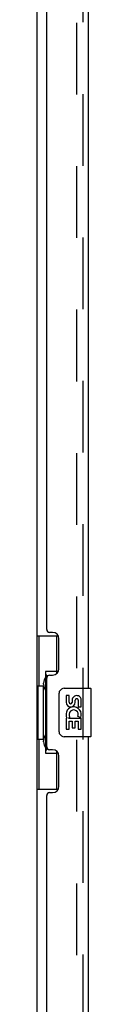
# Model space of a CAD drawing. Header units: inches. Extents: x 0 to 268, y 0 to 174.
# Tile 70 of 92: x 32.56 to 33.67, y 92.52 to 112.77. Entities that reach past the tile are written whole.
import ezdxf

# ---------------------------------------------------------------- set-up
doc = ezdxf.new("R2010")
doc.units = ezdxf.units.IN
doc.header["$LTSCALE"] = 14.749625
doc.header["$MEASUREMENT"] = 0
doc.linetypes.add('HIDDEN', pattern=[0.2, 0.1, -0.1])
doc.layers.get('0').update_dxf_attribs({"linetype": 'CONTINUOUS'})
for name, color, linetype in [('DEFAULT_2', 8, 'HIDDEN'), ('LEFTHAND_DOOR_ASSEMBLY', 7, 'CONTINUOUS'), ('RIGHTHAND_DOOR_ASSEMBLY', 7, 'CONTINUOUS')]:
    doc.layers.add(name, color=color, linetype=linetype)

msp = doc.modelspace()

# ---------------------------------------------------------------- linework, layer by layer
at = {"color": 3, "linetype": 'Continuous'}
msp.add_line((32.556, 124.325), (32.556, 51.221), dxfattribs=at)
at = {"layer": 'DEFAULT_2', "color": 8, "linetype": 'HIDDEN'}
msp.add_line((33.369, 124.508), (33.369, 51.039), dxfattribs=at)
at = {"layer": 'LEFTHAND_DOOR_ASSEMBLY', "color": 8, "linetype": 'HIDDEN'}
msp.add_line((33.51, 50.77), (33.51, 124.777), dxfattribs=at)
at = {"layer": 'LEFTHAND_DOOR_ASSEMBLY', "color": 3, "linetype": 'Continuous'}
for p, q in [((33.614, 119.523), (33.614, 99.023)), ((32.76, 100.231), (32.76, 118.316)), ((32.88, 100.171), (32.82, 100.171)), ((33.01, 99.421), (33.01, 100.041)), ((32.76, 97.816), (32.76, 99.231)), ((32.82, 99.291), (32.88, 99.291)), ((33.614, 98.023), (33.614, 77.523)), ((32.88, 97.756), (32.82, 97.756)), ((33.01, 97.006), (33.01, 97.626)), ((32.76, 78.731), (32.76, 96.816)), ((32.82, 96.876), (32.88, 96.876))]:
    msp.add_line(p, q, dxfattribs=at)
at = {"layer": 'LEFTHAND_DOOR_ASSEMBLY', "color": 7, "linetype": 'Continuous'}
for p, q in [((32.556, 100.098), (32.997, 100.098)), ((32.595, 100.098), (32.595, 99.073)), ((32.96, 100.098), (32.96, 99.318)), ((32.733, 99.363), (32.733, 97.683)), ((32.96, 99.363), (32.733, 99.363)), ((32.574, 99.073), (32.574, 97.973)), ((32.574, 99.073), (32.696, 99.073)), ((32.696, 99.103), (32.696, 99.124)), ((32.696, 97.973), (32.696, 99.073)), ((33.019, 98.123), (33.019, 98.923)), ((33.119, 99.023), (33.659, 99.023)), ((33.157, 98.869), (33.157, 98.733)), ((33.22, 98.869), (33.157, 98.869)), ((33.22, 98.733), (33.22, 98.869)), ((33.674, 98.038), (33.674, 99.008)), ((33.285, 98.795), (33.285, 98.726)), ((33.346, 98.733), (33.346, 98.775)), ((33.408, 98.775), (33.408, 98.638)), ((33.408, 98.638), (33.471, 98.638)), ((33.471, 98.638), (33.471, 98.775)), ((33.21, 98.408), (33.237, 98.427)), ((33.401, 98.444), (33.458, 98.419)), ((33.175, 98.408), (33.157, 98.408)), ((33.157, 98.408), (33.157, 98.177)), ((33.21, 98.408), (33.471, 98.408)), ((33.22, 98.345), (33.285, 98.345)), ((33.22, 98.177), (33.22, 98.345)), ((33.285, 98.345), (33.285, 98.209)), ((33.346, 98.345), (33.408, 98.345)), ((33.346, 98.209), (33.346, 98.345)), ((33.408, 98.345), (33.408, 98.177)), ((33.471, 98.177), (33.471, 98.408)), ((33.659, 98.023), (33.119, 98.023)), ((33.157, 98.177), (33.22, 98.177)), ((33.285, 98.209), (33.346, 98.209)), ((33.408, 98.177), (33.471, 98.177)), ((32.574, 97.973), (32.696, 97.973)), ((32.595, 97.973), (32.595, 96.948)), ((32.696, 97.922), (32.696, 97.943)), ((32.733, 97.683), (32.96, 97.683)), ((32.96, 97.728), (32.96, 96.948)), ((32.556, 96.948), (32.997, 96.948))]:
    msp.add_line(p, q, dxfattribs=at)
for points in [[(32.733, 99.339), (32.733, 99.336), (32.734, 99.332), (32.735, 99.328), (32.736, 99.324), (32.738, 99.319), (32.74, 99.314), (32.742, 99.309), (32.745, 99.303), (32.749, 99.296), (32.753, 99.289), (32.757, 99.282), (32.762, 99.274), (32.767, 99.266), (32.769, 99.262)], [(33.019, 98.923), (33.02, 98.929), (33.02, 98.936), (33.021, 98.942), (33.022, 98.948), (33.024, 98.954), (33.026, 98.959)], [(33.026, 98.087), (33.024, 98.093), (33.022, 98.098), (33.021, 98.104), (33.02, 98.111), (33.02, 98.117), (33.019, 98.123)], [(32.769, 97.784), (32.767, 97.781), (32.762, 97.772), (32.757, 97.764), (32.753, 97.757), (32.749, 97.75), (32.745, 97.744), (32.742, 97.738), (32.74, 97.732), (32.738, 97.727), (32.736, 97.722), (32.735, 97.718), (32.734, 97.714), (32.733, 97.71), (32.733, 97.707)]]:
    msp.add_lwpolyline(points, dxfattribs=at)
at = {"layer": 'LEFTHAND_DOOR_ASSEMBLY', "color": 3, "linetype": 'Continuous'}
for centre, radius, start, end in [((32.82, 100.231), 0.06, 180, 270), ((32.88, 100.041), 0.13, 0, 90), ((32.82, 99.231), 0.06, 90, 180), ((32.88, 99.421), 0.13, 270, 360), ((32.82, 97.816), 0.06, 180, 270), ((32.88, 97.626), 0.13, 0, 90), ((32.88, 97.006), 0.13, 270, 360), ((32.82, 96.816), 0.06, 90, 180)]:
    msp.add_arc(centre, radius, start, end, dxfattribs=at)
at = {"layer": 'LEFTHAND_DOOR_ASSEMBLY', "color": 7, "linetype": 'Continuous'}
for centre, radius, start, end in [((33.119, 98.923), 0.1, 90, 158.7946), ((33.377, 98.775), 0.0943, 68.6999, 167.4338), ((33.377, 98.775), 0.0943, 0, 68.6704), ((33.659, 99.008), 0.015, 0, 90), ((33.251, 98.733), 0.0943, 180, 360), ((33.314, 98.481), 0.157, 336.5966, 161.8791), ((33.251, 98.733), 0.0314, 180, 261.2295), ((33.251, 98.737), 0.0362, 263.4285, 341.7628), ((33.377, 98.775), 0.0314, 0, 180.0485), ((33.311, 98.481), 0.154, 161.4199, 206.1963), ((33.314, 98.481), 0.0943, 336.5966, 215.1122), ((33.314, 98.481), 0.157, 205.737, 207.8532), ((33.119, 98.123), 0.1, 201.205, 270), ((33.659, 98.038), 0.015, 270, 360)]:
    msp.add_arc(centre, radius, start, end, dxfattribs=at)
for centre, start_param, end_param in [((32.8, 99.114), 0.699287, 1.51401), ((32.8, 99.114), -4.655602, -3.84088), ((32.8, 97.933), 0.699287, 1.51401), ((32.8, 97.933), -4.655602, -3.84088)]:
    msp.add_ellipse(centre, major_axis=(0, 0.18), ratio=0.579493, start_param=start_param, end_param=end_param, dxfattribs=at)
at = {"layer": 'RIGHTHAND_DOOR_ASSEMBLY', "color": 8, "linetype": 'HIDDEN'}
msp.add_line((33.51, 50.77), (33.51, 124.777), dxfattribs=at)

doc.saveas('drawing.dxf')
